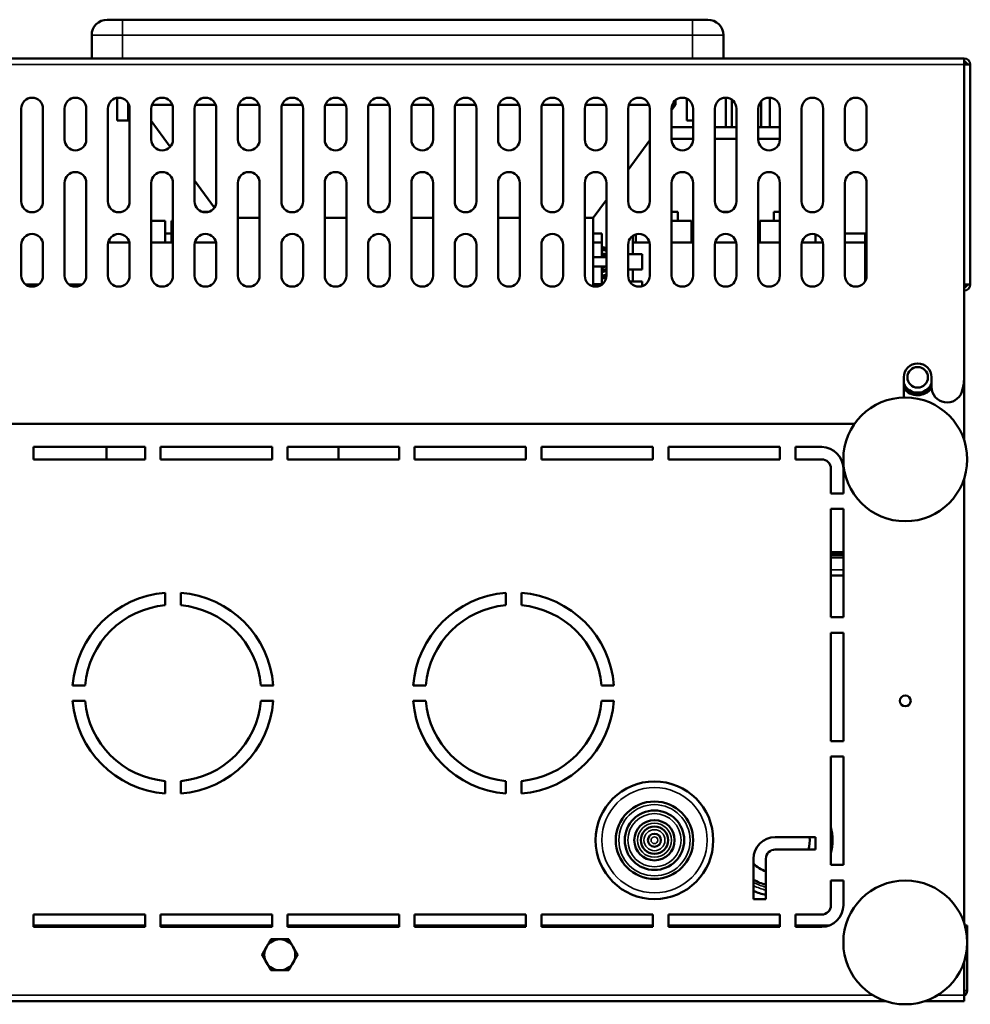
# Model space of a CAD drawing. Header units: millimetres. Extents: x -1252 to 7038, y -1657 to 2073.
# Tile 7 of 54: x -296 to 11, y 1164 to 1482. Entities that reach past the tile are written whole.
import ezdxf

# ---------------------------------------------------------------- set-up
doc = ezdxf.new("R2010")
doc.units = ezdxf.units.MM
doc.layers.add('Видимые тонкие (ГОСТ)', color=7, linetype='Continuous', lineweight=35)
doc.layers.add('Видимый контур (ГОСТ)', color=7, linetype='Continuous', lineweight=50)

msp = doc.modelspace()

# ---------------------------------------------------------------- linework, layer by layer
at = {"layer": 'Видимые тонкие (ГОСТ)'}
for p, q in [((-263.14, 1476.74), (-263.14, 1481.74)), ((-79.14, 1476.74), (-79.14, 1481.74)), ((-263.14, 1476.74), (-273.14, 1476.74)), ((-263.14, 1476.74), (-79.14, 1476.74)), ((-263.14, 1469.24), (-263.14, 1476.74)), ((-69.14, 1476.74), (-79.14, 1476.74)), ((-79.14, 1476.74), (-79.14, 1469.24)), ((8.61, 1467.24), (-635.39, 1467.24)), ((-57.89, 1412.74), (-57.39, 1412.74)), ((-111.14, 1404.89), (-106.89, 1404.89)), ((-106.89, 1402.19), (-111.14, 1402.19)), ((-111.14, 1396.09), (-108.5, 1396.09)), ((-34.39, 1307.94), (-30.39, 1307.94)), ((-30.39, 1304.04), (-34.39, 1304.04)), ((9.1, 1179.24), (9.61, 1179.24)), ((8.61, 1168.24), (9.61, 1168.24)), ((-20.92, 1166.74), (-605.85, 1166.74)), ((8.61, 1166.74), (0.15, 1166.74))]:
    msp.add_line(p, q, dxfattribs=at)
for radius in [17, 11.5, 8.6, 5.5, 3.4, 1.1]:
    msp.add_circle((-91.39, 1216.74), radius, dxfattribs=at)
for centre, radius, start, end in [((-108.39, 1403.24), 4, 67.9757, 90), ((-108.39, 1403.24), 4, 270, 292.0243), ((-51.89, 1216.74), 15.55, 241.1702, 256.9953), ((-51.89, 1216.74), 16.47, 242.9027, 257.7271)]:
    msp.add_arc(centre, radius, start, end, dxfattribs=at)
at = {"layer": 'Видимый контур (ГОСТ)'}
for p, q in [((-268.14, 1481.74), (-263.14, 1481.74)), ((-79.14, 1481.74), (-263.14, 1481.74)), ((-79.14, 1481.74), (-74.14, 1481.74)), ((-273.14, 1476.74), (-273.14, 1469.24)), ((-69.14, 1469.24), (-69.14, 1476.74)), ((-635.39, 1469.24), (8.61, 1469.24)), ((8.61, 1467.24), (8.61, 1469.24)), ((8.61, 1467.24), (8.61, 1366.24)), ((10.61, 1467.24), (8.61, 1467.24)), ((10.61, 1467.24), (10.61, 1396.24)), ((-264.89, 1456.51), (-264.89, 1449.24)), ((-68.39, 1456.54), (-68.39, 1447.04)), ((-54.09, 1447.04), (-54.09, 1456.53)), ((-261.39, 1454.85), (-261.39, 1449.24)), ((-253.68, 1454.24), (-247.1, 1454.24)), ((-239.68, 1454.24), (-233.1, 1454.24)), ((-225.68, 1454.24), (-219.1, 1454.24)), ((-211.68, 1454.24), (-205.1, 1454.24)), ((-197.68, 1454.24), (-191.1, 1454.24)), ((-183.68, 1454.24), (-177.1, 1454.24)), ((-169.68, 1454.24), (-163.1, 1454.24)), ((-155.68, 1454.24), (-149.1, 1454.24)), ((-141.68, 1454.24), (-135.1, 1454.24)), ((-127.68, 1454.24), (-121.1, 1454.24)), ((-113.68, 1454.24), (-107.1, 1454.24)), ((-99.68, 1454.24), (-93.1, 1454.24)), ((-85.89, 1452.52), (-84.64, 1454.24)), ((-85.68, 1454.24), (-84.64, 1454.24)), ((-84.64, 1455.73), (-84.64, 1454.24)), ((-80.89, 1456.21), (-80.89, 1449.24)), ((-66.39, 1447.04), (-66.39, 1455.92)), ((-56.89, 1447.04), (-56.89, 1455.49)), ((-295.89, 1423.04), (-295.89, 1453.04)), ((-288.89, 1453.04), (-288.89, 1423.04)), ((-281.89, 1443.04), (-281.89, 1453.04)), ((-274.89, 1453.04), (-274.89, 1443.04)), ((-267.89, 1423.04), (-267.89, 1453.04)), ((-260.89, 1453.04), (-260.89, 1423.04)), ((-253.89, 1443.04), (-253.89, 1453.04)), ((-246.89, 1453.04), (-246.89, 1443.04)), ((-239.89, 1423.04), (-239.89, 1453.04)), ((-232.89, 1453.04), (-232.89, 1423.04)), ((-225.89, 1443.04), (-225.89, 1453.04)), ((-218.89, 1453.04), (-218.89, 1443.04)), ((-211.89, 1423.04), (-211.89, 1453.04)), ((-204.89, 1453.04), (-204.89, 1423.04)), ((-197.89, 1443.04), (-197.89, 1453.04)), ((-190.89, 1453.04), (-190.89, 1443.04)), ((-183.89, 1423.04), (-183.89, 1453.04)), ((-176.89, 1453.04), (-176.89, 1423.04)), ((-169.89, 1443.04), (-169.89, 1453.04)), ((-162.89, 1453.04), (-162.89, 1443.04)), ((-155.89, 1423.04), (-155.89, 1453.04)), ((-148.89, 1453.04), (-148.89, 1423.04)), ((-141.89, 1443.04), (-141.89, 1453.04)), ((-134.89, 1453.04), (-134.89, 1443.04)), ((-127.89, 1423.04), (-127.89, 1453.04)), ((-120.89, 1453.04), (-120.89, 1423.04)), ((-113.89, 1443.04), (-113.89, 1453.04)), ((-106.89, 1453.04), (-106.89, 1443.04)), ((-99.89, 1423.04), (-99.89, 1453.04)), ((-92.89, 1453.04), (-92.89, 1423.04)), ((-85.89, 1443.04), (-85.89, 1453.04)), ((-78.89, 1453.04), (-78.89, 1443.04)), ((-71.89, 1423.04), (-71.89, 1453.04)), ((-64.89, 1453.04), (-64.89, 1423.04)), ((-57.89, 1443.04), (-57.89, 1453.04)), ((-50.89, 1453.04), (-50.89, 1443.04)), ((-43.89, 1423.04), (-43.89, 1453.04)), ((-36.89, 1453.04), (-36.89, 1423.04)), ((-29.89, 1443.04), (-29.89, 1453.04)), ((-22.89, 1453.04), (-22.89, 1443.04)), ((-264.89, 1449.24), (-261.39, 1449.24)), ((-253.89, 1449.08), (-247.8, 1440.69)), ((-78.89, 1447.04), (-85.89, 1447.04)), ((-80.89, 1449.24), (-78.89, 1449.24)), ((-64.89, 1447.04), (-71.89, 1447.04)), ((-57.89, 1447.04), (-50.89, 1447.04)), ((-99.89, 1433.24), (-92.89, 1442.88)), ((-78.89, 1443.24), (-85.89, 1443.24)), ((-64.89, 1443.24), (-71.89, 1443.24)), ((-57.89, 1443.24), (-50.89, 1443.24)), ((-281.89, 1399.04), (-281.89, 1429.04)), ((-274.89, 1429.04), (-274.89, 1399.04)), ((-253.89, 1399.04), (-253.89, 1429.04)), ((-246.89, 1429.04), (-246.89, 1399.04)), ((-239.89, 1429.8), (-233.52, 1421.03)), ((-225.89, 1399.04), (-225.89, 1429.04)), ((-218.89, 1429.04), (-218.89, 1399.04)), ((-197.89, 1399.04), (-197.89, 1429.04)), ((-190.89, 1429.04), (-190.89, 1399.04)), ((-169.89, 1399.04), (-169.89, 1429.04)), ((-162.89, 1429.04), (-162.89, 1399.04)), ((-141.89, 1399.04), (-141.89, 1429.04)), ((-134.89, 1429.04), (-134.89, 1399.04)), ((-113.89, 1399.04), (-113.89, 1429.04)), ((-106.89, 1429.04), (-106.89, 1399.04)), ((-85.89, 1399.04), (-85.89, 1429.04)), ((-78.89, 1429.04), (-78.89, 1399.04)), ((-57.89, 1399.04), (-57.89, 1429.04)), ((-50.89, 1429.04), (-50.89, 1399.04)), ((-29.89, 1399.04), (-29.89, 1429.04)), ((-22.89, 1429.04), (-22.89, 1399.04)), ((-111.14, 1417.74), (-106.89, 1423.6)), ((-235.22, 1419.74), (-237.55, 1419.74)), ((-83.89, 1419.74), (-85.89, 1419.74)), ((-83.89, 1416.74), (-83.89, 1419.74)), ((-67.22, 1419.74), (-69.55, 1419.74)), ((-50.89, 1419.74), (-52.89, 1419.74)), ((-52.89, 1416.74), (-52.89, 1419.74)), ((-253.89, 1416.74), (-249.39, 1416.74)), ((-249.39, 1409.74), (-249.39, 1416.74)), ((-247.39, 1416.74), (-246.89, 1416.74)), ((-247.39, 1409.74), (-247.39, 1416.74)), ((-218.89, 1417.74), (-225.89, 1417.74)), ((-190.89, 1417.74), (-197.89, 1417.74)), ((-162.89, 1417.74), (-169.89, 1417.74)), ((-134.89, 1417.74), (-141.89, 1417.74)), ((-111.14, 1417.74), (-113.89, 1417.74)), ((-111.14, 1395.63), (-111.14, 1417.74)), ((-85.89, 1416.74), (-79.39, 1416.74)), ((-79.39, 1409.74), (-79.39, 1416.74)), ((-57.39, 1416.74), (-50.89, 1416.74)), ((-57.39, 1409.74), (-57.39, 1416.74)), ((-249.39, 1412.74), (-247.39, 1412.74)), ((-111.14, 1412.74), (-108.39, 1412.74)), ((-108.39, 1412.74), (-108.39, 1409.74)), ((-97.39, 1409.74), (-97.39, 1412.4)), ((-79.39, 1412.74), (-78.89, 1412.74)), ((-57.89, 1414.74), (-57.39, 1414.74)), ((-39.39, 1409.74), (-39.39, 1412.4)), ((-29.89, 1412.74), (-23.39, 1412.74)), ((-23.39, 1412.74), (-23.39, 1409.74)), ((-295.89, 1399.04), (-295.89, 1409.04)), ((-288.89, 1409.04), (-288.89, 1399.04)), ((-267.89, 1399.04), (-267.89, 1409.04)), ((-267.82, 1409.74), (-260.96, 1409.74)), ((-267.39, 1409.74), (-267.39, 1410.85)), ((-260.89, 1409.04), (-260.89, 1399.04)), ((-253.89, 1409.74), (-246.89, 1409.74)), ((-239.89, 1399.04), (-239.89, 1409.04)), ((-239.82, 1409.74), (-232.96, 1409.74)), ((-232.89, 1409.04), (-232.89, 1399.04)), ((-211.89, 1399.04), (-211.89, 1409.04)), ((-204.89, 1409.04), (-204.89, 1399.04)), ((-183.89, 1399.04), (-183.89, 1409.04)), ((-176.89, 1409.04), (-176.89, 1399.04)), ((-155.89, 1399.04), (-155.89, 1409.04)), ((-148.89, 1409.04), (-148.89, 1399.04)), ((-127.89, 1399.04), (-127.89, 1409.04)), ((-120.89, 1409.04), (-120.89, 1399.04)), ((-111.14, 1409.74), (-108.39, 1409.74)), ((-108.39, 1409.74), (-108.39, 1405.09)), ((-99.89, 1399.04), (-99.89, 1409.04)), ((-98.39, 1411.92), (-98.39, 1409.74)), ((-98.39, 1409.74), (-92.96, 1409.74)), ((-98.39, 1405.99), (-98.39, 1409.74)), ((-92.89, 1409.04), (-92.89, 1399.04)), ((-85.89, 1409.74), (-78.89, 1409.74)), ((-71.89, 1399.04), (-71.89, 1409.04)), ((-71.82, 1409.74), (-64.96, 1409.74)), ((-64.89, 1409.04), (-64.89, 1399.04)), ((-57.89, 1409.74), (-50.89, 1409.74)), ((-43.89, 1399.04), (-43.89, 1409.04)), ((-43.82, 1409.74), (-36.96, 1409.74)), ((-36.89, 1409.04), (-36.89, 1399.04)), ((-29.89, 1409.74), (-23.39, 1409.74)), ((-23.39, 1409.74), (-23.39, 1397.24)), ((-95.34, 1405.99), (-99.89, 1405.99)), ((-95.34, 1405.99), (-95.34, 1401.09)), ((-106.89, 1405.09), (-111.14, 1405.09)), ((-111.14, 1401.99), (-106.89, 1401.99)), ((-108.39, 1401.99), (-108.39, 1396.29)), ((-95.34, 1401.09), (-99.89, 1401.09)), ((-98.39, 1397.19), (-98.39, 1401.09)), ((-294.49, 1396.24), (-290.29, 1396.24)), ((-280.49, 1396.24), (-276.29, 1396.24)), ((-108.22, 1396.29), (-111.14, 1396.29)), ((-95.34, 1397.19), (-99.36, 1397.19)), ((-95.34, 1397.19), (-95.34, 1395.71)), ((8.61, 1396.24), (10.61, 1396.24)), ((-10.89, 1359.74), (-10.89, 1366.24)), ((-1.89, 1366.24), (-1.89, 1363.12)), ((8.61, 1366.24), (8.61, 1345.99)), ((-600.02, 1351.24), (-26.75, 1351.24)), ((-291.89, 1343.74), (-255.89, 1343.74)), ((-291.89, 1339.74), (-291.89, 1343.74)), ((-268.39, 1339.74), (-268.39, 1343.74)), ((-255.89, 1343.74), (-255.89, 1339.74)), ((-250.89, 1343.74), (-214.89, 1343.74)), ((-250.89, 1339.74), (-250.89, 1343.74)), ((-214.89, 1343.74), (-214.89, 1339.74)), ((-209.89, 1343.74), (-173.89, 1343.74)), ((-209.89, 1339.74), (-209.89, 1343.74)), ((-193.39, 1343.74), (-193.39, 1339.74)), ((-173.89, 1343.74), (-173.89, 1339.74)), ((-168.89, 1343.74), (-132.89, 1343.74)), ((-168.89, 1339.74), (-168.89, 1343.74)), ((-132.89, 1343.74), (-132.89, 1339.74)), ((-127.89, 1343.74), (-91.89, 1343.74)), ((-127.89, 1339.74), (-127.89, 1343.74)), ((-91.89, 1343.74), (-91.89, 1339.74)), ((-86.89, 1343.74), (-50.89, 1343.74)), ((-86.89, 1339.74), (-86.89, 1343.74)), ((-50.89, 1343.74), (-50.89, 1339.74)), ((-45.89, 1339.74), (-45.89, 1343.74)), ((-45.89, 1343.74), (-37.39, 1343.74)), ((-255.89, 1339.74), (-291.89, 1339.74)), ((-214.89, 1339.74), (-250.89, 1339.74)), ((-173.89, 1339.74), (-209.89, 1339.74)), ((-132.89, 1339.74), (-168.89, 1339.74)), ((-91.89, 1339.74), (-127.89, 1339.74)), ((-50.89, 1339.74), (-86.89, 1339.74)), ((-37.39, 1339.74), (-45.89, 1339.74)), ((-34.39, 1328.74), (-34.39, 1336.74)), ((-30.39, 1336.74), (-30.39, 1328.74)), ((8.61, 1333.5), (8.61, 1189.99)), ((-30.39, 1328.74), (-34.39, 1328.74)), ((-34.39, 1288.74), (-34.39, 1323.74)), ((-34.39, 1323.74), (-30.39, 1323.74)), ((-30.39, 1323.74), (-30.39, 1288.74)), ((-30.39, 1309.74), (-34.39, 1309.74)), ((-34.39, 1309.44), (-30.39, 1309.44)), ((-30.39, 1308.74), (-34.39, 1308.74)), ((-34.39, 1302.24), (-30.39, 1302.24)), ((-249.38, 1296.65), (-249.38, 1292.63)), ((-244.38, 1292.63), (-244.38, 1296.65)), ((-139.38, 1296.65), (-139.38, 1292.63)), ((-134.38, 1292.63), (-134.38, 1296.65)), ((-30.39, 1288.74), (-34.39, 1288.74)), ((-34.39, 1248.74), (-34.39, 1283.74)), ((-34.39, 1283.74), (-30.39, 1283.74)), ((-30.39, 1283.74), (-30.39, 1248.74)), ((-275.27, 1266.74), (-279.28, 1266.74)), ((-214.47, 1266.74), (-218.48, 1266.74)), ((-165.27, 1266.74), (-169.28, 1266.74)), ((-104.47, 1266.74), (-108.48, 1266.74)), ((-279.28, 1261.74), (-275.27, 1261.74)), ((-218.48, 1261.74), (-214.47, 1261.74)), ((-169.28, 1261.74), (-165.27, 1261.74)), ((-108.48, 1261.74), (-104.47, 1261.74)), ((-30.39, 1248.74), (-34.39, 1248.74)), ((-34.39, 1243.74), (-30.39, 1243.74)), ((-34.39, 1208.74), (-34.39, 1243.74)), ((-30.39, 1243.74), (-30.39, 1208.74)), ((-249.38, 1235.85), (-249.38, 1231.84)), ((-244.38, 1231.84), (-244.38, 1235.85)), ((-139.38, 1235.85), (-139.38, 1231.84)), ((-134.38, 1231.84), (-134.38, 1235.85)), ((-52.39, 1217.74), (-39.39, 1217.74)), ((-39.39, 1217.74), (-39.39, 1213.74)), ((-39.39, 1213.74), (-52.39, 1213.74)), ((-59.39, 1197.74), (-59.39, 1210.74)), ((-55.39, 1210.74), (-55.39, 1197.74)), ((-30.39, 1208.74), (-34.39, 1208.74)), ((-34.39, 1195.74), (-34.39, 1203.74)), ((-34.39, 1203.74), (-30.39, 1203.74)), ((-30.39, 1203.74), (-30.39, 1195.74)), ((-55.39, 1197.74), (-59.39, 1197.74)), ((-291.89, 1188.74), (-291.89, 1192.74)), ((-291.89, 1192.74), (-255.89, 1192.74)), ((-255.89, 1192.74), (-255.89, 1188.74)), ((-250.89, 1188.74), (-250.89, 1192.74)), ((-250.89, 1192.74), (-214.89, 1192.74)), ((-214.89, 1192.74), (-214.89, 1188.74)), ((-209.89, 1188.74), (-209.89, 1192.74)), ((-209.89, 1192.74), (-173.89, 1192.74)), ((-173.89, 1192.74), (-173.89, 1188.74)), ((-168.89, 1188.74), (-168.89, 1192.74)), ((-168.89, 1192.74), (-132.89, 1192.74)), ((-132.89, 1192.74), (-132.89, 1188.74)), ((-127.89, 1188.74), (-127.89, 1192.74)), ((-127.89, 1192.74), (-91.89, 1192.74)), ((-91.89, 1192.74), (-91.89, 1188.74)), ((-86.89, 1188.74), (-86.89, 1192.74)), ((-86.89, 1192.74), (-50.89, 1192.74)), ((-50.89, 1192.74), (-50.89, 1188.74)), ((-45.89, 1188.74), (-45.89, 1192.74)), ((-45.89, 1192.74), (-37.39, 1192.74)), ((-291.89, 1189.24), (-255.89, 1189.24)), ((-255.89, 1188.74), (-291.89, 1188.74)), ((-250.89, 1189.24), (-214.89, 1189.24)), ((-214.89, 1188.74), (-250.89, 1188.74)), ((-209.89, 1189.24), (-173.89, 1189.24)), ((-173.89, 1188.74), (-209.89, 1188.74)), ((-168.89, 1189.24), (-132.89, 1189.24)), ((-132.89, 1188.74), (-168.89, 1188.74)), ((-127.89, 1189.24), (-91.89, 1189.24)), ((-91.89, 1188.74), (-127.89, 1188.74)), ((-86.89, 1189.24), (-50.89, 1189.24)), ((-50.89, 1188.74), (-86.89, 1188.74)), ((-45.89, 1189.24), (-34.79, 1189.24)), ((-37.39, 1188.74), (-45.89, 1188.74)), ((9.61, 1189.24), (8.84, 1189.24)), ((9.61, 1189.24), (9.61, 1179.24)), ((8.61, 1177.5), (8.61, 1166.74)), ((9.61, 1168.24), (9.61, 1179.24)), ((-16.63, 1164.74), (-610.14, 1164.74)), ((8.61, 1164.74), (-4.14, 1164.74)), ((8.61, 1164.74), (8.61, 1166.74))]:
    msp.add_line(p, q, dxfattribs=at)
for centre, radius in [((-6.39, 1366.24), 3.32), ((-10.39, 1339.74), 20), ((-10.39, 1261.74), 1.75), ((-91.39, 1216.74), 19), ((-91.39, 1216.74), 12.5), ((-91.39, 1216.74), 9.6), ((-91.39, 1216.74), 6.5), ((-91.39, 1216.74), 4.4), ((-91.39, 1216.74), 2.1), ((-10.39, 1183.74), 20)]:
    msp.add_circle(centre, radius, dxfattribs=at)
for centre, radius, start, end in [((-268.14, 1476.74), 5, 90, 180), ((-74.14, 1476.74), 5, 0, 90), ((8.61, 1467.24), 2, 0, 90), ((8.61, 1467.24), 1, 0, 90), ((-292.39, 1453.04), 3.5, 0, 180), ((-278.39, 1453.04), 3.5, 0, 180), ((-264.39, 1453.04), 3.5, 0, 180), ((-250.39, 1453.04), 3.5, 0, 180), ((-236.39, 1453.04), 3.5, 0, 180), ((-222.39, 1453.04), 3.5, 0, 180), ((-208.39, 1453.04), 3.5, 0, 180), ((-194.39, 1453.04), 3.5, 0, 180), ((-180.39, 1453.04), 3.5, 0, 180), ((-166.39, 1453.04), 3.5, 0, 180), ((-152.39, 1453.04), 3.5, 0, 180), ((-138.39, 1453.04), 3.5, 0, 180), ((-124.39, 1453.04), 3.5, 0, 180), ((-110.39, 1453.04), 3.5, 0, 180), ((-96.39, 1453.04), 3.5, 0, 180), ((-82.39, 1453.04), 3.5, 0, 180), ((-68.39, 1453.04), 3.5, 0, 180), ((-54.39, 1453.04), 3.5, 0, 180), ((-40.39, 1453.04), 3.5, 0, 180), ((-26.39, 1453.04), 3.5, 0, 180), ((-278.39, 1443.04), 3.5, 180, 0), ((-250.39, 1443.04), 3.5, 180, 0), ((-222.39, 1443.04), 3.5, 180, 0), ((-194.39, 1443.04), 3.5, 180, 0), ((-166.39, 1443.04), 3.5, 180, 0), ((-138.39, 1443.04), 3.5, 180, 0), ((-110.39, 1443.04), 3.5, 180, 0), ((-82.39, 1443.04), 3.5, 180, 0), ((-54.39, 1443.04), 3.5, 180, 0), ((-26.39, 1443.04), 3.5, 180, 0), ((-278.39, 1429.04), 3.5, 0, 180), ((-250.39, 1429.04), 3.5, 0, 180), ((-222.39, 1429.04), 3.5, 0, 180), ((-194.39, 1429.04), 3.5, 0, 180), ((-166.39, 1429.04), 3.5, 0, 180), ((-138.39, 1429.04), 3.5, 0, 180), ((-110.39, 1429.04), 3.5, 0, 180), ((-82.39, 1429.04), 3.5, 0, 180), ((-54.39, 1429.04), 3.5, 0, 180), ((-26.39, 1429.04), 3.5, 0, 180), ((-292.39, 1423.04), 3.5, 180, 0), ((-264.39, 1423.04), 3.5, 180, 0), ((-236.39, 1423.04), 3.5, 180, 0), ((-208.39, 1423.04), 3.5, 180, 0), ((-180.39, 1423.04), 3.5, 180, 0), ((-152.39, 1423.04), 3.5, 180, 0), ((-124.39, 1423.04), 3.5, 180, 0), ((-96.39, 1423.04), 3.5, 180, 0), ((-68.39, 1423.04), 3.5, 180, 0), ((-40.39, 1423.04), 3.5, 180, 0), ((-292.39, 1409.04), 3.5, 0, 180), ((-264.39, 1409.04), 3.5, 0, 180), ((-236.39, 1409.04), 3.5, 0, 180), ((-208.39, 1409.04), 3.5, 0, 180), ((-180.39, 1409.04), 3.5, 0, 180), ((-152.39, 1409.04), 3.5, 0, 180), ((-124.39, 1409.04), 3.5, 0, 180), ((-96.39, 1409.04), 3.5, 0, 180), ((-68.39, 1409.04), 3.5, 0, 180), ((-40.39, 1409.04), 3.5, 0, 180), ((-108.39, 1403.24), 5, 72.5424, 90), ((-108.39, 1403.24), 4.5, 70.5288, 90), ((-108.39, 1403.24), 2.95, 59.4377, 90), ((-108.39, 1403.24), 2.45, 52.248, 90), ((-108.39, 1403.24), 1.62, 270, 309.5446), ((-108.39, 1403.24), 2.45, 270, 307.752), ((-108.39, 1403.24), 2.95, 270, 300.5623), ((-292.39, 1399.04), 3.5, 180, 0), ((-278.39, 1399.04), 3.5, 180, 0), ((-264.39, 1399.04), 3.5, 180, 0), ((-250.39, 1399.04), 3.5, 180, 0), ((-236.39, 1399.04), 3.5, 180, 0), ((-222.39, 1399.04), 3.5, 180, 0), ((-208.39, 1399.04), 3.5, 180, 0), ((-194.39, 1399.04), 3.5, 180, 0), ((-180.39, 1399.04), 3.5, 180, 0), ((-166.39, 1399.04), 3.5, 180, 0), ((-152.39, 1399.04), 3.5, 180, 0), ((-138.39, 1399.04), 3.5, 180, 0), ((-124.39, 1399.04), 3.5, 180, 0), ((-110.39, 1399.04), 3.5, 180, 0), ((-108.39, 1403.24), 4.5, 270, 289.4677), ((-108.39, 1403.24), 5, 270, 286.8673), ((-96.39, 1399.04), 3.5, 180, 0), ((-82.39, 1399.04), 3.5, 180, 0), ((-68.39, 1399.04), 3.5, 180, 0), ((-54.39, 1399.04), 3.5, 180, 0), ((-40.39, 1399.04), 3.5, 180, 0), ((-26.39, 1399.04), 3.5, 180, 0), ((8.61, 1396.24), 2, 270, 0), ((8.61, 1396.24), 1, 270, 0), ((-6.39, 1366.24), 4.5, 0, 180), ((-6.39, 1366.24), 15, 341.8051, 0), ((-6.39, 1366.24), 4.95, 204.62, 335.38), ((-6.39, 1366.24), 5.45, 214.3417, 325.6583), ((-6.39, 1366.24), 5.75, 218.5, 321.802), ((3.11, 1363.12), 5, 180, 341.8051), ((-37.39, 1336.74), 7, 0, 90), ((-37.39, 1336.74), 3, 0, 90), ((-246.88, 1264.24), 32.5, 94.4117, 175.5883), ((-246.88, 1264.24), 32.5, 4.4117, 85.5883), ((-136.88, 1264.24), 32.5, 94.4117, 175.5883), ((-136.88, 1264.24), 32.5, 4.4117, 85.5883), ((-246.88, 1264.24), 28.5, 95.0324, 174.9676), ((-246.88, 1264.24), 28.5, 5.0324, 84.9676), ((-136.88, 1264.24), 28.5, 95.0324, 174.9676), ((-136.88, 1264.24), 28.5, 5.0324, 84.9676), ((-246.88, 1264.24), 32.5, 184.4117, 265.5883), ((-246.88, 1264.24), 28.5, 185.0324, 264.9676), ((-246.88, 1264.24), 28.5, 275.0324, 354.9676), ((-246.88, 1264.24), 32.5, 274.4117, 355.5883), ((-136.88, 1264.24), 32.5, 184.4117, 265.5883), ((-136.88, 1264.24), 28.5, 185.0324, 264.9676), ((-136.88, 1264.24), 28.5, 275.0324, 354.9676), ((-136.88, 1264.24), 32.5, 274.4117, 355.5883), ((-51.89, 1216.74), 18, 346.4638, 13.5362), ((-52.39, 1210.74), 7, 90, 180), ((-51.89, 1216.74), 10.64, 343.6287, 5.3911), ((-52.39, 1210.74), 3, 90, 180), ((-51.89, 1216.74), 10.64, 225.1984, 250.8017), ((-51.89, 1216.74), 14.8, 239.552, 256.3207), ((-51.89, 1216.74), 18, 245.3757, 258.7877), ((-37.39, 1195.74), 7, 270, 0), ((-37.39, 1195.74), 3, 270, 0), ((-212.39, 1179.74), 5, 90, 150), ((-212.39, 1179.74), 5, 30, 90), ((-212.39, 1179.74), 5, 150, 210), ((-212.39, 1179.74), 5, 330, 30), ((-212.39, 1179.74), 5, 210, 270), ((-212.39, 1179.74), 5, 270, 330), ((7.61, 1168.24), 2, 300, 0)]:
    msp.add_arc(centre, radius, start, end, dxfattribs=at)
for points in [[(-216.72, 1182.24), (-216.05, 1183.4), (-215.27, 1184.74)], [(-215.27, 1184.74), (-213.73, 1184.74), (-212.39, 1184.74)], [(-212.39, 1184.74), (-211.05, 1184.74), (-209.5, 1184.74)], [(-209.5, 1184.74), (-208.73, 1183.4), (-208.06, 1182.24)], [(-218.16, 1179.74), (-217.39, 1181.08), (-216.72, 1182.24)], [(-208.06, 1182.24), (-207.39, 1181.08), (-206.61, 1179.74)], [(-216.72, 1177.24), (-217.39, 1178.4), (-218.16, 1179.74)], [(-215.27, 1174.74), (-216.05, 1176.08), (-216.72, 1177.24)], [(-208.06, 1177.24), (-208.73, 1176.08), (-209.5, 1174.74)], [(-206.61, 1179.74), (-207.39, 1178.4), (-208.06, 1177.24)], [(-212.39, 1174.74), (-213.73, 1174.74), (-215.27, 1174.74)], [(-209.5, 1174.74), (-211.05, 1174.74), (-212.39, 1174.74)]]:
    msp.add_rational_spline(points, [1, 1.0379548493, 1], degree=2, dxfattribs=at)

doc.saveas('drawing.dxf')
